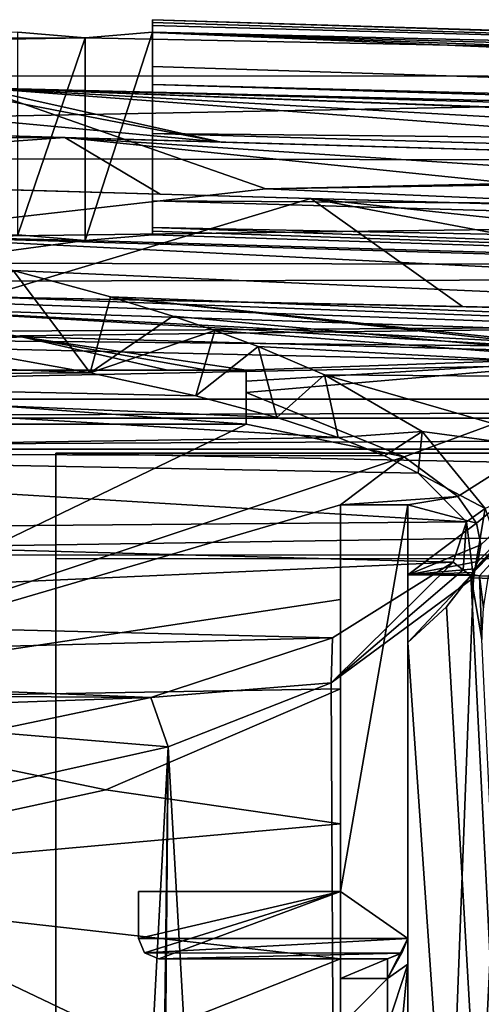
# Model space of a CAD drawing. Extents: x -54 to 446, y -6 to 1400.
# Tile 229 of 254: x 16 to 23, y 1386 to 1400. Entities that reach past the tile are written whole.
import ezdxf

# ---------------------------------------------------------------- set-up
doc = ezdxf.new("R2010")
doc.units = 0
doc.header["$LTSCALE"] = 52.148148
for name, color, linetype in [('1010', 7, 'CONTINUOUS'), ('1015', 7, 'CONTINUOUS'), ('1022', 7, 'CONTINUOUS'), ('1049', 7, 'CONTINUOUS'), ('1072', 7, 'CONTINUOUS'), ('1076', 7, 'CONTINUOUS'), ('1086', 7, 'CONTINUOUS'), ('1104', 7, 'CONTINUOUS'), ('1124', 7, 'CONTINUOUS'), ('1143', 7, 'CONTINUOUS'), ('1159', 7, 'CONTINUOUS'), ('1163', 7, 'CONTINUOUS'), ('1189', 7, 'CONTINUOUS'), ('1196', 7, 'CONTINUOUS'), ('1241', 7, 'CONTINUOUS'), ('1249', 7, 'CONTINUOUS'), ('1251', 7, 'CONTINUOUS'), ('1254', 7, 'CONTINUOUS'), ('1259', 7, 'CONTINUOUS'), ('1293', 7, 'CONTINUOUS'), ('1303', 7, 'CONTINUOUS'), ('1316', 7, 'CONTINUOUS'), ('1323', 7, 'CONTINUOUS'), ('1328', 7, 'CONTINUOUS'), ('1339', 7, 'CONTINUOUS'), ('1342', 7, 'CONTINUOUS'), ('1364', 7, 'CONTINUOUS'), ('1376', 7, 'CONTINUOUS'), ('1390', 7, 'CONTINUOUS'), ('1391', 7, 'CONTINUOUS'), ('1394', 7, 'CONTINUOUS'), ('1413', 7, 'CONTINUOUS'), ('1417', 7, 'CONTINUOUS'), ('1418', 7, 'CONTINUOUS'), ('1447', 7, 'CONTINUOUS'), ('1449', 7, 'CONTINUOUS'), ('1453', 7, 'CONTINUOUS'), ('1457', 7, 'CONTINUOUS'), ('1458', 7, 'CONTINUOUS'), ('1486', 7, 'CONTINUOUS'), ('1499', 7, 'CONTINUOUS'), ('1528', 7, 'CONTINUOUS'), ('1556', 7, 'CONTINUOUS'), ('855', 7, 'CONTINUOUS'), ('870', 7, 'CONTINUOUS'), ('872', 7, 'CONTINUOUS'), ('877', 7, 'CONTINUOUS'), ('933', 7, 'CONTINUOUS'), ('935', 7, 'CONTINUOUS'), ('962', 7, 'CONTINUOUS'), ('978', 7, 'CONTINUOUS'), ('992', 7, 'CONTINUOUS')]:
    doc.layers.add(name, color=color, linetype=linetype)

msp = doc.modelspace()

# ---------------------------------------------------------------- linework, layer by layer
at = {"layer": '1010', "color": 7, "linetype": 'CONTINUOUS'}
for points in [[(17.9, 1387.358, -10.555), (20.9, 1387.358, -10.555), (17.9, 1386.658, -10.555), (17.9, 1387.358, -10.555)], [(17.9, 1386.658, -10.555), (20.9, 1387.358, -10.555), (17.988, 1386.446, -10.555), (17.9, 1386.658, -10.555)], [(20.9, 1387.358, -10.555), (18.2, 1386.358, -10.555), (17.988, 1386.446, -10.555), (20.9, 1387.358, -10.555)], [(20.9, 1387.358, -10.555), (20.9, 1386.358, -10.555), (18.2, 1386.358, -10.555), (20.9, 1387.358, -10.555)]]:
    msp.add_3dface(points, dxfattribs=at)
at = {"layer": '1015', "color": 7, "linetype": 'CONTINUOUS'}
for points in [[(14.533, 1396.134, -9.004), (13.464, 1396.054, -9.442), (62.704, 1394.417, -3.957), (14.533, 1396.134, -9.004)], [(15.604, 1396.192, -8.57), (14.533, 1396.134, -9.004), (62.704, 1394.417, -3.957), (15.604, 1396.192, -8.57)], [(24.911, 1395.995, -6.75), (15.604, 1396.192, -8.57), (62.704, 1394.417, -3.957), (24.911, 1395.995, -6.75)], [(25.967, 1395.331, -8.231), (29.311, 1395.219, -7.815), (13.464, 1396.054, -9.442), (25.967, 1395.331, -8.231)], [(25.967, 1395.331, -8.231), (13.464, 1396.054, -9.442), (16.163, 1395.594, -9.682), (25.967, 1395.331, -8.231)], [(13.464, 1396.054, -9.442), (29.311, 1395.219, -7.815), (62.704, 1394.417, -3.957), (13.464, 1396.054, -9.442)], [(19.5, 1395.1, -9.656), (25.967, 1395.331, -8.231), (16.163, 1395.594, -9.682), (19.5, 1395.1, -9.656)], [(19.5, 1395.1, -9.656), (16.163, 1395.594, -9.682), (18.916, 1395.1, -9.76), (19.5, 1395.1, -9.656)], [(18.331, 1395.1, -9.863), (18.916, 1395.1, -9.76), (16.163, 1395.594, -9.682), (18.331, 1395.1, -9.863)], [(21.845, 1393.816, -10.181), (25.967, 1395.331, -8.231), (19.5, 1394.768, -9.962), (21.845, 1393.816, -10.181)], [(19.5, 1394.768, -9.962), (25.967, 1395.331, -8.231), (19.5, 1394.938, -9.814), (19.5, 1394.768, -9.962)], [(19.5, 1394.938, -9.814), (25.967, 1395.331, -8.231), (19.5, 1395.1, -9.656), (19.5, 1394.938, -9.814)], [(22.645, 1393.226, -10.281), (25.967, 1395.331, -8.231), (21.845, 1393.816, -10.181), (22.645, 1393.226, -10.281)], [(22.919, 1392.828, -10.334), (25.967, 1395.331, -8.231), (22.645, 1393.226, -10.281), (22.919, 1392.828, -10.334)], [(22.967, 1392.045, -10.388), (25.967, 1395.331, -8.231), (22.845, 1392.066, -10.405), (22.967, 1392.045, -10.388)], [(22.845, 1392.066, -10.405), (25.967, 1395.331, -8.231), (22.863, 1392.095, -10.403), (22.845, 1392.066, -10.405)], [(22.863, 1392.095, -10.403), (25.967, 1395.331, -8.231), (22.892, 1392.149, -10.399), (22.863, 1392.095, -10.403)], [(22.892, 1392.149, -10.399), (25.967, 1395.331, -8.231), (22.939, 1392.258, -10.391), (22.892, 1392.149, -10.399)], [(22.985, 1392.506, -10.369), (25.967, 1395.331, -8.231), (22.919, 1392.828, -10.334), (22.985, 1392.506, -10.369)], [(22.939, 1392.258, -10.391), (25.967, 1395.331, -8.231), (22.985, 1392.506, -10.369), (22.939, 1392.258, -10.391)], [(22.967, 1392.045, -10.388), (23.099, 1392.04, -10.371), (25.967, 1395.331, -8.231), (22.967, 1392.045, -10.388)], [(22.836, 1392.05, -10.406), (22.967, 1392.045, -10.388), (22.845, 1392.066, -10.405), (22.836, 1392.05, -10.406)]]:
    msp.add_3dface(points, dxfattribs=at)
at = {"layer": '1022', "color": 7, "linetype": 'CONTINUOUS'}
for points in [[(17.181, 1395.062, -11.861), (5.846, 1394.997, -9.827), (5.861, 1395.523, -10.168), (17.181, 1395.062, -11.861)], [(15.149, 1395.43, -11.737), (17.181, 1395.062, -11.861), (5.861, 1395.523, -10.168), (15.149, 1395.43, -11.737)], [(20.868, 1394.102, -12.124), (5.829, 1393.88, -9.422), (5.846, 1394.997, -9.827), (20.868, 1394.102, -12.124)], [(17.181, 1395.062, -11.861), (18.75, 1394.718, -11.965), (5.846, 1394.997, -9.827), (17.181, 1395.062, -11.861)], [(18.75, 1394.718, -11.965), (19.953, 1394.398, -12.052), (5.846, 1394.997, -9.827), (18.75, 1394.718, -11.965)], [(19.953, 1394.398, -12.052), (20.868, 1394.102, -12.124), (5.846, 1394.997, -9.827), (19.953, 1394.398, -12.052)], [(20.868, 1394.102, -12.124), (21.553, 1393.827, -12.184), (5.829, 1393.88, -9.422), (20.868, 1394.102, -12.124)], [(22.774, 1392.85, -12.34), (5.827, 1392.704, -9.364), (5.829, 1393.88, -9.422), (22.774, 1392.85, -12.34)], [(21.553, 1393.827, -12.184), (22.053, 1393.573, -12.234), (5.829, 1393.88, -9.422), (21.553, 1393.827, -12.184)], [(22.053, 1393.573, -12.234), (22.774, 1392.85, -12.34), (5.829, 1393.88, -9.422), (22.053, 1393.573, -12.234)], [(22.774, 1392.85, -12.34), (22.574, 1392.248, -12.389), (5.827, 1392.704, -9.364), (22.774, 1392.85, -12.34)], [(22.574, 1392.248, -12.389), (5.841, 1391.496, -9.683), (5.827, 1392.704, -9.364), (22.574, 1392.248, -12.389)], [(22.574, 1392.248, -12.389), (20.779, 1391.124, -12.503), (5.841, 1391.496, -9.683), (22.574, 1392.248, -12.389)], [(5.841, 1391.496, -9.683), (20.779, 1391.124, -12.503), (5.707, 1390.741, -10.093), (5.841, 1391.496, -9.683)], [(20.779, 1391.124, -12.503), (18.084, 1390.239, -12.71), (5.707, 1390.741, -10.093), (20.779, 1391.124, -12.503)], [(18.084, 1390.239, -12.71), (5.494, 1390.326, -10.404), (5.707, 1390.741, -10.093), (18.084, 1390.239, -12.71)], [(18.084, 1390.239, -12.71), (5, 1389.781, -10.966), (5.494, 1390.326, -10.404), (18.084, 1390.239, -12.71)], [(18.084, 1390.239, -12.71), (15.641, 1389.728, -12.923), (5, 1389.781, -10.966), (18.084, 1390.239, -12.71)]]:
    msp.add_3dface(points, dxfattribs=at)
at = {"layer": '1049', "color": 7, "linetype": 'CONTINUOUS'}
for points in [[(20.764, 1390.459, -12.673), (22.874, 1392.017, -12.418), (21.005, 1342.84, -11.759), (20.764, 1390.459, -12.673)], [(22.874, 1392.017, -12.418), (23.396, 1391.995, -12.349), (21.005, 1342.84, -11.759), (22.874, 1392.017, -12.418)], [(21.005, 1342.84, -11.759), (23.396, 1391.995, -12.349), (24.168, 1341.229, -11.146), (21.005, 1342.84, -11.759)], [(18.341, 1389.508, -13.008), (20.764, 1390.459, -12.673), (21.005, 1342.84, -11.759), (18.341, 1389.508, -13.008)], [(13.929, 1388.521, -13.69), (18.341, 1389.508, -13.008), (15.573, 1337.499, -12.771), (13.929, 1388.521, -13.69)], [(15.573, 1337.499, -12.771), (18.341, 1389.508, -13.008), (17.686, 1337.544, -12.329), (15.573, 1337.499, -12.771)], [(17.686, 1337.544, -12.329), (18.341, 1389.508, -13.008), (17.913, 1341.071, -12.333), (17.686, 1337.544, -12.329)], [(17.913, 1341.071, -12.333), (18.341, 1389.508, -13.008), (21.005, 1342.84, -11.759), (17.913, 1341.071, -12.333)]]:
    msp.add_3dface(points, dxfattribs=at)
at = {"layer": '1072', "color": 7, "linetype": 'CONTINUOUS'}
for points in [[(8.914, 1397.985, -10.387), (9.78, 1397.96, -10.504), (18.221, 1397.715, -6.566), (8.914, 1397.985, -10.387)], [(9.78, 1397.96, -10.504), (10.647, 1397.934, -10.622), (18.221, 1397.715, -6.566), (9.78, 1397.96, -10.504)], [(10.647, 1397.934, -10.622), (20.461, 1397.65, -6.669), (18.221, 1397.715, -6.566), (10.647, 1397.934, -10.622)], [(20.461, 1397.65, -6.669), (27.663, 1397.441, -3.093), (18.221, 1397.715, -6.566), (20.461, 1397.65, -6.669)], [(20.461, 1397.65, -6.669), (30.423, 1397.361, -3.102), (27.663, 1397.441, -3.093), (20.461, 1397.65, -6.669)]]:
    msp.add_3dface(points, dxfattribs=at)
at = {"layer": '1076', "color": 7, "linetype": 'CONTINUOUS'}
for points in [[(10.647, 1397.934, -10.622), (15.604, 1396.192, -8.57), (20.461, 1397.65, -6.669), (10.647, 1397.934, -10.622)], [(15.604, 1396.192, -8.57), (22.713, 1396.048, -5.824), (20.461, 1397.65, -6.669), (15.604, 1396.192, -8.57)], [(22.713, 1396.048, -5.824), (29.955, 1395.86, -3.259), (20.461, 1397.65, -6.669), (22.713, 1396.048, -5.824)], [(20.461, 1397.65, -6.669), (29.955, 1395.86, -3.259), (30.189, 1396.61, -3.18), (20.461, 1397.65, -6.669)], [(30.423, 1397.361, -3.102), (20.461, 1397.65, -6.669), (30.189, 1396.61, -3.18), (30.423, 1397.361, -3.102)]]:
    msp.add_3dface(points, dxfattribs=at)
at = {"layer": '1086', "color": 7, "linetype": 'CONTINUOUS'}
for points in [[(17.986, 1386.448, -4.249), (17.9, 1386.658, -4.227), (17.988, 1386.446, -10.555), (17.986, 1386.448, -4.249)], [(17.9, 1386.658, -4.227), (17.9, 1386.658, -10.555), (17.988, 1386.446, -10.555), (17.9, 1386.658, -4.227)], [(18.2, 1386.358, -4.258), (17.986, 1386.448, -4.249), (18.2, 1386.358, -10.555), (18.2, 1386.358, -4.258)], [(18.2, 1386.358, -10.555), (17.986, 1386.448, -4.249), (17.988, 1386.446, -10.555), (18.2, 1386.358, -10.555)]]:
    msp.add_3dface(points, dxfattribs=at)
at = {"layer": '1104', "color": 7, "linetype": 'CONTINUOUS'}
for points in [[(19.5, 1394.3, -9.846), (19.5, 1394.3, -4), (11, 1394.3, -4), (19.5, 1394.3, -9.846)], [(19.5, 1394.3, -9.846), (11, 1394.3, -4), (11, 1394.3, -8.348), (19.5, 1394.3, -9.846)]]:
    msp.add_3dface(points, dxfattribs=at)
at = {"layer": '1124', "color": 7, "linetype": 'CONTINUOUS'}
for points in [[(6.84, 1398.845, -11.784), (5.898, 1398.873, -11.712), (16.806, 1398.556, -7.121), (6.84, 1398.845, -11.784)], [(7.782, 1398.818, -11.862), (6.84, 1398.845, -11.784), (16.806, 1398.556, -7.121), (7.782, 1398.818, -11.862)], [(19.126, 1398.489, -7.18), (7.782, 1398.818, -11.862), (16.806, 1398.556, -7.121), (19.126, 1398.489, -7.18)], [(27.904, 1398.234, -3.01), (19.126, 1398.489, -7.18), (16.806, 1398.556, -7.121), (27.904, 1398.234, -3.01)], [(27.904, 1398.234, -3.01), (30.672, 1398.154, -3.018), (19.126, 1398.489, -7.18), (27.904, 1398.234, -3.01)]]:
    msp.add_3dface(points, dxfattribs=at)
at = {"layer": '1143', "color": 7, "linetype": 'CONTINUOUS'}
for points in [[(18.331, 1395.1, -9.863), (8.679, 1395.1, -8.161), (19.5, 1395.1, -4), (18.331, 1395.1, -9.863)], [(19.5, 1395.1, -4), (8.679, 1395.1, -8.161), (8.679, 1395.1, -4), (19.5, 1395.1, -4)], [(18.916, 1395.1, -9.76), (18.331, 1395.1, -9.863), (19.5, 1395.1, -4), (18.916, 1395.1, -9.76)], [(19.5, 1395.1, -9.656), (18.916, 1395.1, -9.76), (19.5, 1395.1, -4), (19.5, 1395.1, -9.656)]]:
    msp.add_3dface(points, dxfattribs=at)
at = {"layer": '1159', "color": 7, "linetype": 'CONTINUOUS'}
for points in [[(21.9, 1393.1, -10.148), (21.9, 1393.1, -3.549), (21.9, 1386.658, -4.227), (21.9, 1393.1, -10.148)], [(21.9, 1392.06, -10.24), (21.9, 1393.1, -10.148), (21.9, 1386.658, -4.227), (21.9, 1392.06, -10.24)], [(21.9, 1391.054, -10.509), (21.9, 1392.06, -10.24), (21.9, 1386.658, -4.227), (21.9, 1391.054, -10.509)], [(21.9, 1367.823, -10.044), (21.9, 1391.054, -10.509), (21.9, 1380.358, -8.722), (21.9, 1367.823, -10.044)], [(21.9, 1380.358, -8.722), (21.9, 1391.054, -10.509), (21.9, 1385.358, -8.722), (21.9, 1380.358, -8.722)], [(21.9, 1385.358, -8.722), (21.9, 1391.054, -10.509), (21.9, 1386.277, -8.342), (21.9, 1385.358, -8.722)], [(21.9, 1386.277, -8.342), (21.9, 1391.054, -10.509), (21.9, 1386.658, -7.422), (21.9, 1386.277, -8.342)], [(21.9, 1386.658, -7.422), (21.9, 1391.054, -10.509), (21.9, 1386.658, -4.227), (21.9, 1386.658, -7.422)]]:
    msp.add_3dface(points, dxfattribs=at)
at = {"layer": '1163', "color": 7, "linetype": 'CONTINUOUS'}
for points in [[(5.898, 1398.873, -11.712), (7.486, 1398.5, -11.009), (16.806, 1398.556, -7.121), (5.898, 1398.873, -11.712)], [(7.486, 1398.5, -11.009), (8.914, 1397.985, -10.387), (16.806, 1398.556, -7.121), (7.486, 1398.5, -11.009)], [(16.806, 1398.556, -7.121), (8.914, 1397.985, -10.387), (18.221, 1397.715, -6.566), (16.806, 1398.556, -7.121)], [(27.663, 1397.441, -3.093), (27.784, 1397.837, -3.052), (16.806, 1398.556, -7.121), (27.663, 1397.441, -3.093)], [(27.663, 1397.441, -3.093), (16.806, 1398.556, -7.121), (18.221, 1397.715, -6.566), (27.663, 1397.441, -3.093)], [(27.784, 1397.837, -3.052), (27.904, 1398.234, -3.01), (16.806, 1398.556, -7.121), (27.784, 1397.837, -3.052)]]:
    msp.add_3dface(points, dxfattribs=at)
at = {"layer": '1189', "color": 7, "linetype": 'CONTINUOUS'}
for points in [[(20.9, 1393.1, -3.549), (20.9, 1393.1, -9.971), (20.9, 1387.358, -4.153), (20.9, 1393.1, -3.549)], [(20.9, 1393.1, -9.971), (20.9, 1391.695, -10.139), (20.9, 1387.358, -4.153), (20.9, 1393.1, -9.971)], [(20.9, 1390.369, -10.633), (20.9, 1387.358, -10.555), (20.9, 1391.695, -10.139), (20.9, 1390.369, -10.633)], [(20.9, 1391.695, -10.139), (20.9, 1387.358, -10.555), (20.9, 1387.358, -4.153), (20.9, 1391.695, -10.139)], [(20.9, 1388.364, -10.594), (20.9, 1387.358, -10.555), (20.9, 1390.369, -10.633), (20.9, 1388.364, -10.594)], [(20.9, 1386.358, -10.555), (20.9, 1387.358, -10.555), (20.9, 1388.364, -10.594), (20.9, 1386.358, -10.555)]]:
    msp.add_3dface(points, dxfattribs=at)
at = {"layer": '1196', "color": 7, "linetype": 'CONTINUOUS'}
for points in [[(7.782, 1398.818, -11.862), (19.126, 1398.489, -7.18), (10.584, 1399.288, -10.649), (7.782, 1398.818, -11.862)], [(10.584, 1399.288, -10.649), (19.126, 1398.489, -7.18), (15.5, 1399.186, -8.612), (10.584, 1399.288, -10.649)], [(30.672, 1398.154, -3.018), (30.759, 1398.433, -2.989), (15.5, 1399.294, -8.612), (30.672, 1398.154, -3.018)], [(19.126, 1398.489, -7.18), (30.672, 1398.154, -3.018), (15.5, 1399.294, -8.612), (19.126, 1398.489, -7.18)], [(30.759, 1398.433, -2.989), (30.847, 1398.712, -2.96), (15.5, 1399.294, -8.612), (30.759, 1398.433, -2.989)], [(30.847, 1398.712, -2.96), (33.993, 1398.604, -1.929), (15.5, 1399.294, -8.612), (30.847, 1398.712, -2.96)], [(15.5, 1399.294, -8.612), (33.993, 1398.604, -1.929), (34.966, 1398.813, -1.619), (15.5, 1399.294, -8.612)], [(15.5, 1399.186, -8.612), (19.126, 1398.489, -7.18), (15.5, 1399.294, -8.612), (15.5, 1399.186, -8.612)]]:
    msp.add_3dface(points, dxfattribs=at)
at = {"layer": '1241', "color": 7, "linetype": 'CONTINUOUS'}
for points in [[(21.9, 1393.1, -3.549), (21.9, 1393.1, -10.148), (20.9, 1393.1, -3.549), (21.9, 1393.1, -3.549)], [(20.9, 1393.1, -3.549), (21.9, 1393.1, -10.148), (20.9, 1393.1, -9.971), (20.9, 1393.1, -3.549)]]:
    msp.add_3dface(points, dxfattribs=at)
at = {"layer": '1249', "color": 7, "linetype": 'CONTINUOUS'}
for points in [[(20.9, 1387.358, -4.153), (20.9, 1387.358, -10.555), (17.9, 1387.358, -4.153), (20.9, 1387.358, -4.153)], [(17.9, 1387.358, -4.153), (20.9, 1387.358, -10.555), (17.9, 1387.358, -10.555), (17.9, 1387.358, -4.153)]]:
    msp.add_3dface(points, dxfattribs=at)
at = {"layer": '1251', "color": 7, "linetype": 'CONTINUOUS'}
for points in [[(15.604, 1396.192, -8.57), (24.911, 1395.995, -6.75), (22.713, 1396.048, -5.824), (15.604, 1396.192, -8.57)], [(24.911, 1395.995, -6.75), (28.296, 1395.906, -5.942), (22.713, 1396.048, -5.824), (24.911, 1395.995, -6.75)], [(28.296, 1395.906, -5.942), (29.955, 1395.86, -3.259), (22.713, 1396.048, -5.824), (28.296, 1395.906, -5.942)]]:
    msp.add_3dface(points, dxfattribs=at)
at = {"layer": '1254', "color": 7, "linetype": 'CONTINUOUS'}
for points in [[(19.5, 1395.1, -4), (8.679, 1395.1, -4), (19.5, 1394.3, -4), (19.5, 1395.1, -4)], [(19.5, 1394.3, -4), (8.679, 1395.1, -4), (11, 1394.3, -4), (19.5, 1394.3, -4)]]:
    msp.add_3dface(points, dxfattribs=at)
at = {"layer": '1259', "color": 7, "linetype": 'CONTINUOUS'}
for points in [[(17.9, 1387.358, -4.153), (17.9, 1387.358, -10.555), (17.9, 1386.658, -4.227), (17.9, 1387.358, -4.153)], [(17.9, 1386.658, -4.227), (17.9, 1387.358, -10.555), (17.9, 1386.658, -10.555), (17.9, 1386.658, -4.227)]]:
    msp.add_3dface(points, dxfattribs=at)
at = {"layer": '1293', "color": 7, "linetype": 'CONTINUOUS'}
for points in [[(19.791, 1397.794, -9.068), (27.815, 1397.924, -6.111), (85.419, 1394.971, -7.153), (19.791, 1397.794, -9.068)], [(13.723, 1397.105, -11.499), (19.791, 1397.794, -9.068), (85.419, 1394.971, -7.153), (13.723, 1397.105, -11.499)], [(85.238, 1393.518, -9.048), (13.723, 1397.105, -11.499), (85.419, 1394.971, -7.153), (85.238, 1393.518, -9.048)], [(13.723, 1397.105, -11.499), (85.238, 1393.518, -9.048), (16.039, 1396.579, -11.652), (13.723, 1397.105, -11.499)], [(16.039, 1396.579, -11.652), (85.238, 1393.518, -9.048), (17.481, 1396.188, -11.754), (16.039, 1396.579, -11.652)], [(84.997, 1389.079, -10.492), (28.54, 1394.973, -10.885), (17.481, 1396.188, -11.754), (84.997, 1389.079, -10.492)], [(17.481, 1396.188, -11.754), (28.54, 1394.973, -10.885), (18.41, 1395.901, -11.824), (17.481, 1396.188, -11.754)], [(85.238, 1393.518, -9.048), (84.997, 1389.079, -10.492), (17.481, 1396.188, -11.754), (85.238, 1393.518, -9.048)], [(18.41, 1395.901, -11.824), (28.54, 1394.973, -10.885), (19.031, 1395.691, -11.872), (18.41, 1395.901, -11.824)], [(19.031, 1395.691, -11.872), (28.54, 1394.973, -10.885), (19.677, 1395.451, -11.926), (19.031, 1395.691, -11.872)], [(19.677, 1395.451, -11.926), (28.54, 1394.973, -10.885), (20.664, 1395.032, -12.014), (19.677, 1395.451, -11.926)], [(28.54, 1394.973, -10.885), (24.839, 1393.822, -11.902), (20.664, 1395.032, -12.014), (28.54, 1394.973, -10.885)], [(20.664, 1395.032, -12.014), (24.839, 1393.822, -11.902), (22.116, 1394.192, -12.166), (20.664, 1395.032, -12.014)], [(22.116, 1394.192, -12.166), (24.839, 1393.822, -11.902), (23.05, 1393.046, -12.326), (22.116, 1394.192, -12.166)], [(22.874, 1392.017, -12.418), (23.05, 1393.046, -12.326), (23.396, 1391.995, -12.349), (22.874, 1392.017, -12.418)]]:
    msp.add_3dface(points, dxfattribs=at)
at = {"layer": '1303', "color": 7, "linetype": 'CONTINUOUS'}
for points in [[(20.9, 1388.364, -10.594), (20.9, 1390.369, -10.633), (17.412, 1388.866, -11.115), (20.9, 1388.364, -10.594)], [(11, 1387.478, -12.151), (20.9, 1388.364, -10.594), (17.412, 1388.866, -11.115), (11, 1387.478, -12.151)], [(20.9, 1386.358, -10.555), (20.9, 1388.364, -10.594), (11, 1387.478, -12.151), (20.9, 1386.358, -10.555)], [(11, 1382.442, -12.105), (20.9, 1386.358, -10.555), (11, 1387.478, -12.151), (11, 1382.442, -12.105)], [(20.9, 1386.358, -10.555), (11, 1382.442, -12.105), (20.9, 1382.859, -10.488), (20.9, 1386.358, -10.555)]]:
    msp.add_3dface(points, dxfattribs=at)
at = {"layer": '1316', "color": 7, "linetype": 'CONTINUOUS'}
for points in [[(21.9, 1386.658, -4.227), (21.9, 1393.1, -3.549), (20.9, 1387.358, -4.153), (21.9, 1386.658, -4.227)], [(21.9, 1393.1, -3.549), (20.9, 1393.1, -3.549), (20.9, 1387.358, -4.153), (21.9, 1393.1, -3.549)], [(21.9, 1386.658, -4.227), (20.9, 1387.358, -4.153), (17.9, 1386.658, -4.227), (21.9, 1386.658, -4.227)], [(20.9, 1387.358, -4.153), (17.9, 1387.358, -4.153), (17.9, 1386.658, -4.227), (20.9, 1387.358, -4.153)], [(17.986, 1386.448, -4.249), (21.9, 1386.658, -4.227), (17.9, 1386.658, -4.227), (17.986, 1386.448, -4.249)], [(21.81, 1386.443, -4.249), (21.9, 1386.658, -4.227), (17.986, 1386.448, -4.249), (21.81, 1386.443, -4.249)], [(18.2, 1386.358, -4.258), (21.81, 1386.443, -4.249), (17.986, 1386.448, -4.249), (18.2, 1386.358, -4.258)], [(21.6, 1386.358, -4.258), (21.81, 1386.443, -4.249), (18.2, 1386.358, -4.258), (21.6, 1386.358, -4.258)]]:
    msp.add_3dface(points, dxfattribs=at)
at = {"layer": '1323', "color": 7, "linetype": 'CONTINUOUS'}
for points in [[(21.9, 1386.658, -7.422), (21.9, 1386.658, -4.227), (21.81, 1386.443, -4.249), (21.9, 1386.658, -7.422)], [(21.9, 1386.658, -7.422), (21.81, 1386.443, -4.249), (21.812, 1386.446, -7.422), (21.9, 1386.658, -7.422)], [(21.81, 1386.443, -4.249), (21.6, 1386.358, -4.258), (21.812, 1386.446, -7.422), (21.81, 1386.443, -4.249)], [(21.812, 1386.446, -7.422), (21.6, 1386.358, -4.258), (21.6, 1386.358, -7.422), (21.812, 1386.446, -7.422)]]:
    msp.add_3dface(points, dxfattribs=at)
at = {"layer": '1328', "color": 7, "linetype": 'CONTINUOUS'}
for points in [[(19.5, 1394.938, -9.814), (19.5, 1395.1, -9.656), (19.5, 1394.3, -9.846), (19.5, 1394.938, -9.814)], [(19.5, 1395.1, -9.656), (19.5, 1395.1, -4), (19.5, 1394.3, -9.846), (19.5, 1395.1, -9.656)], [(19.5, 1394.3, -9.846), (19.5, 1395.1, -4), (19.5, 1394.3, -4), (19.5, 1394.3, -9.846)], [(19.5, 1394.768, -9.962), (19.5, 1394.938, -9.814), (19.5, 1394.536, -9.9), (19.5, 1394.768, -9.962)], [(19.5, 1394.938, -9.814), (19.5, 1394.3, -9.846), (19.5, 1394.536, -9.9), (19.5, 1394.938, -9.814)]]:
    msp.add_3dface(points, dxfattribs=at)
at = {"layer": '1339', "color": 7, "linetype": 'CONTINUOUS'}
for points in [[(21.9, 1386.277, -8.342), (21.9, 1386.658, -7.422), (21.6, 1386.065, -8.129), (21.9, 1386.277, -8.342)], [(21.9, 1386.658, -7.422), (21.812, 1386.446, -7.422), (21.6, 1386.065, -8.129), (21.9, 1386.658, -7.422)], [(21.812, 1386.446, -7.422), (21.6, 1386.358, -7.422), (21.6, 1386.065, -8.129), (21.812, 1386.446, -7.422)], [(21.6, 1385.358, -8.422), (21.9, 1386.277, -8.342), (21.6, 1386.065, -8.129), (21.6, 1385.358, -8.422)], [(21.9, 1386.277, -8.342), (21.6, 1385.358, -8.422), (21.812, 1385.358, -8.51), (21.9, 1386.277, -8.342)], [(21.9, 1385.358, -8.722), (21.9, 1386.277, -8.342), (21.812, 1385.358, -8.51), (21.9, 1385.358, -8.722)]]:
    msp.add_3dface(points, dxfattribs=at)
at = {"layer": '1342', "color": 7, "linetype": 'CONTINUOUS'}
for points in [[(20.9, 1386.358, -10.555), (20.9, 1382.859, -10.488), (20.9, 1386.065, -8.129), (20.9, 1386.358, -10.555)], [(20.9, 1386.358, -7.422), (20.9, 1386.358, -10.555), (20.9, 1386.065, -8.129), (20.9, 1386.358, -7.422)], [(20.9, 1386.065, -8.129), (20.9, 1382.859, -10.488), (20.9, 1385.358, -8.422), (20.9, 1386.065, -8.129)]]:
    msp.add_3dface(points, dxfattribs=at)
at = {"layer": '1364', "color": 7, "linetype": 'CONTINUOUS'}
for points in [[(16.67, 1393.869, 4.719), (16.67, 1337.534, -1.202), (16.67, 1392.302, 19.637), (16.67, 1393.869, 4.719)], [(16.67, 1345.858, 13.716), (16.67, 1345.858, 14.755), (16.67, 1392.302, 19.637), (16.67, 1345.858, 13.716)], [(16.67, 1337.534, -1.202), (16.67, 1345.858, 13.716), (16.67, 1392.302, 19.637), (16.67, 1337.534, -1.202)]]:
    msp.add_3dface(points, dxfattribs=at)
at = {"layer": '1376', "color": 7, "linetype": 'CONTINUOUS'}
for points in [[(61.852, 1396.349, 5.397), (18.105, 1397.618, -7.578), (61.858, 1396.349, 6.419), (61.852, 1396.349, 5.397)], [(18.105, 1397.618, -7.578), (18.105, 1397.618, -6.504), (61.858, 1396.349, 6.419), (18.105, 1397.618, -7.578)]]:
    msp.add_3dface(points, dxfattribs=at)
at = {"layer": '1390', "color": 7, "linetype": 'CONTINUOUS'}
for points in [[(18.105, 1398.618, -7.578), (18.105, 1399.344, -7.578), (54.687, 1398.243, 3.814), (18.105, 1398.618, -7.578)], [(61.868, 1397.349, 5.4), (18.105, 1398.618, -7.578), (54.687, 1398.243, 3.814), (61.868, 1397.349, 5.4)]]:
    msp.add_3dface(points, dxfattribs=at)
at = {"layer": '1391', "color": 7, "linetype": 'CONTINUOUS'}
for points in [[(6.7, 1397.279, -8.547), (16.105, 1397.111, -6.104), (17.105, 1397.028, -5.104), (6.7, 1397.279, -8.547)], [(6.7, 1395.619, 5.688), (6.7, 1397.279, -8.547), (17.105, 1397.028, -5.104), (6.7, 1395.619, 5.688)], [(18.105, 1397.218, -7.578), (54.703, 1395.932, 3.817), (18.105, 1397.167, -6.841), (18.105, 1397.218, -7.578)], [(18.105, 1397.167, -6.841), (54.703, 1395.932, 3.817), (18.105, 1397.111, -6.104), (18.105, 1397.167, -6.841)], [(54.703, 1395.932, 3.817), (6.7, 1395.619, 5.688), (17.105, 1397.028, -5.104), (54.703, 1395.932, 3.817)], [(18.105, 1397.111, -6.104), (54.703, 1395.932, 3.817), (17.105, 1397.028, -5.104), (18.105, 1397.111, -6.104)], [(92.5, 1394.805, 9.922), (6.7, 1395.619, 5.688), (54.703, 1395.932, 3.817), (92.5, 1394.805, 9.922)], [(6.7, 1392.354, 19.642), (6.7, 1395.619, 5.688), (92.5, 1393.676, 14.806), (6.7, 1392.354, 19.642)], [(92.5, 1393.676, 14.806), (6.7, 1395.619, 5.688), (92.5, 1394.805, 9.922), (92.5, 1393.676, 14.806)], [(92.5, 1392.354, 19.643), (6.7, 1392.354, 19.642), (92.5, 1393.676, 14.806), (92.5, 1392.354, 19.643)]]:
    msp.add_3dface(points, dxfattribs=at)
at = {"layer": '1394', "color": 7, "linetype": 'CONTINUOUS'}
for points in [[(94.455, 1337.534, -1.202), (16.67, 1337.534, -1.202), (94.455, 1393.869, 4.719), (94.455, 1337.534, -1.202)], [(16.67, 1337.534, -1.202), (16.67, 1393.869, 4.719), (94.455, 1393.869, 4.719), (16.67, 1337.534, -1.202)]]:
    msp.add_3dface(points, dxfattribs=at)
at = {"layer": '1413', "color": 7, "linetype": 'CONTINUOUS'}
for points in [[(18.105, 1399.344, -7.578), (18.105, 1399.344, -9.726), (54.669, 1398.244, 1.754), (18.105, 1399.344, -7.578)], [(18.105, 1399.344, -7.578), (54.669, 1398.244, 1.754), (54.687, 1398.243, 3.814), (18.105, 1399.344, -7.578)]]:
    msp.add_3dface(points, dxfattribs=at)
at = {"layer": '1417', "color": 7, "linetype": 'CONTINUOUS'}
for points in [[(-0.657, 1393.93, 22.824), (-0.233, 1334.041, 16.53), (19.44, 1376.262, 20.967), (-0.657, 1393.93, 22.824)], [(92.5, 1393.93, 22.824), (-0.657, 1393.93, 22.824), (24.389, 1381.977, 21.568), (92.5, 1393.93, 22.824)], [(24.389, 1381.977, 21.568), (-0.657, 1393.93, 22.824), (20.616, 1380.258, 21.387), (24.389, 1381.977, 21.568)], [(20.616, 1380.258, 21.387), (-0.657, 1393.93, 22.824), (19.44, 1376.262, 20.967), (20.616, 1380.258, 21.387)]]:
    msp.add_3dface(points, dxfattribs=at)
at = {"layer": '1418', "color": 7, "linetype": 'CONTINUOUS'}
for points in [[(18.105, 1400.221, -7.519), (18.105, 1400.306, -8.936), (18.105, 1399.344, -7.578), (18.105, 1400.221, -7.519)], [(18.105, 1399.344, -7.578), (18.105, 1400.306, -8.936), (18.105, 1400.265, -9.239), (18.105, 1399.344, -7.578)], [(18.105, 1400.115, -9.497), (18.105, 1399.344, -7.578), (18.105, 1400.265, -9.239), (18.105, 1400.115, -9.497)], [(18.105, 1400.12, -6.104), (18.105, 1400.221, -7.519), (18.105, 1398.618, -6.504), (18.105, 1400.12, -6.104)], [(18.105, 1398.618, -6.504), (18.105, 1400.221, -7.519), (18.105, 1399.344, -7.578), (18.105, 1398.618, -6.504)], [(18.105, 1397.111, -6.104), (18.105, 1400.12, -6.104), (18.105, 1398.618, -6.504), (18.105, 1397.111, -6.104)], [(18.105, 1399.613, -9.726), (18.105, 1399.344, -7.578), (18.105, 1400.115, -9.497), (18.105, 1399.613, -9.726)], [(18.105, 1399.344, -9.726), (18.105, 1399.344, -7.578), (18.105, 1399.613, -9.726), (18.105, 1399.344, -9.726)], [(18.105, 1398.618, -7.578), (18.105, 1398.618, -6.504), (18.105, 1399.344, -7.578), (18.105, 1398.618, -7.578)], [(18.105, 1397.111, -6.104), (18.105, 1398.618, -6.504), (18.105, 1397.618, -6.504), (18.105, 1397.111, -6.104)], [(18.105, 1397.218, -7.578), (18.105, 1397.167, -6.841), (18.105, 1397.618, -7.578), (18.105, 1397.218, -7.578)], [(18.105, 1397.167, -6.841), (18.105, 1397.111, -6.104), (18.105, 1397.618, -6.504), (18.105, 1397.167, -6.841)], [(18.105, 1397.618, -7.578), (18.105, 1397.167, -6.841), (18.105, 1397.618, -6.504), (18.105, 1397.618, -7.578)]]:
    msp.add_3dface(points, dxfattribs=at)
at = {"layer": '1447', "color": 7, "linetype": 'CONTINUOUS'}
for points in [[(94.455, 1393.869, 4.719), (16.67, 1393.869, 4.719), (94.45, 1392.302, 19.637), (94.455, 1393.869, 4.719)], [(16.67, 1393.869, 4.719), (16.67, 1392.302, 19.637), (94.45, 1392.302, 19.637), (16.67, 1393.869, 4.719)]]:
    msp.add_3dface(points, dxfattribs=at)
at = {"layer": '1449', "color": 7, "linetype": 'CONTINUOUS'}
for points in [[(18.105, 1399.344, -9.726), (18.105, 1399.613, -9.726), (63.298, 1398.177, 3.651), (18.105, 1399.344, -9.726)], [(18.105, 1399.344, -9.726), (63.298, 1398.177, 3.651), (54.669, 1398.244, 1.754), (18.105, 1399.344, -9.726)]]:
    msp.add_3dface(points, dxfattribs=at)
at = {"layer": '1453', "color": 7, "linetype": 'CONTINUOUS'}
for points in [[(61.873, 1397.349, 6.422), (18.105, 1398.618, -6.504), (61.868, 1397.349, 5.4), (61.873, 1397.349, 6.422)], [(18.105, 1398.618, -6.504), (18.105, 1398.618, -7.578), (61.868, 1397.349, 5.4), (18.105, 1398.618, -6.504)]]:
    msp.add_3dface(points, dxfattribs=at)
at = {"layer": '1457', "color": 7, "linetype": 'CONTINUOUS'}
for points in [[(16.105, 1400.12, -6.104), (17.105, 1400.039, -5.104), (16.105, 1397.111, -6.104), (16.105, 1400.12, -6.104)], [(17.105, 1400.039, -5.104), (18.105, 1400.12, -6.104), (17.105, 1397.028, -5.104), (17.105, 1400.039, -5.104)], [(18.105, 1400.12, -6.104), (18.105, 1397.111, -6.104), (17.105, 1397.028, -5.104), (18.105, 1400.12, -6.104)], [(16.105, 1397.111, -6.104), (17.105, 1400.039, -5.104), (17.105, 1397.028, -5.104), (16.105, 1397.111, -6.104)]]:
    msp.add_3dface(points, dxfattribs=at)
at = {"layer": '1458', "color": 7, "linetype": 'CONTINUOUS'}
for points in [[(92.5, 1394.672, 22.336), (-0.657, 1394.672, 22.336), (-0.657, 1394.388, 22.713), (92.5, 1394.672, 22.336)], [(92.5, 1394.388, 22.713), (92.5, 1394.672, 22.336), (-0.657, 1394.388, 22.713), (92.5, 1394.388, 22.713)], [(-0.657, 1393.93, 22.824), (92.5, 1393.93, 22.824), (92.5, 1394.388, 22.713), (-0.657, 1393.93, 22.824)], [(-0.657, 1393.93, 22.824), (92.5, 1394.388, 22.713), (-0.657, 1394.388, 22.713), (-0.657, 1393.93, 22.824)]]:
    msp.add_3dface(points, dxfattribs=at)
at = {"layer": '1486', "color": 7, "linetype": 'CONTINUOUS'}
for points in [[(18.105, 1400.306, -8.936), (18.105, 1400.221, -7.519), (46.12, 1399.454, 0.393), (18.105, 1400.306, -8.936)], [(18.105, 1400.221, -7.519), (18.105, 1400.12, -6.104), (46.12, 1399.454, 0.393), (18.105, 1400.221, -7.519)], [(17.105, 1400.039, -5.104), (16.105, 1400.12, -6.104), (3.934, 1399.989, -4.534), (17.105, 1400.039, -5.104)], [(18.105, 1400.12, -6.104), (17.105, 1400.039, -5.104), (46.12, 1399.454, 0.393), (18.105, 1400.12, -6.104)], [(0.5, 1399.866, -3.231), (-15.3, 1399.493, 0.087), (17.105, 1400.039, -5.104), (0.5, 1399.866, -3.231)], [(17.105, 1400.039, -5.104), (-15.3, 1399.493, 0.087), (46.12, 1399.454, 0.393), (17.105, 1400.039, -5.104)], [(0.5, 1399.866, -3.231), (17.105, 1400.039, -5.104), (3.934, 1399.989, -4.534), (0.5, 1399.866, -3.231)], [(46.12, 1399.454, 0.393), (-15.3, 1399.493, 0.087), (-14.477, 1398.294, 7.753), (46.12, 1399.454, 0.393)], [(92.5, 1398.103, 8.751), (46.12, 1399.454, 0.393), (-14.477, 1398.294, 7.753), (92.5, 1398.103, 8.751)], [(-11.838, 1396.73, 14.957), (92.5, 1398.103, 8.751), (-14.477, 1398.294, 7.753), (-11.838, 1396.73, 14.957)], [(92.5, 1396.572, 15.59), (92.5, 1398.103, 8.751), (-11.838, 1396.73, 14.957), (92.5, 1396.572, 15.59)], [(-10.96, 1396.375, 16.359), (92.5, 1396.572, 15.59), (-11.838, 1396.73, 14.957), (-10.96, 1396.375, 16.359)], [(-7.088, 1395.318, 20.194), (92.5, 1396.572, 15.59), (-10.96, 1396.375, 16.359), (-7.088, 1395.318, 20.194)], [(-0.657, 1394.672, 22.336), (92.5, 1396.572, 15.59), (-7.088, 1395.318, 20.194), (-0.657, 1394.672, 22.336)], [(92.5, 1394.672, 22.336), (92.5, 1396.572, 15.59), (-0.657, 1394.672, 22.336), (92.5, 1394.672, 22.336)]]:
    msp.add_3dface(points, dxfattribs=at)
at = {"layer": '1499', "color": 7, "linetype": 'CONTINUOUS'}
for points in [[(18.105, 1398.618, -6.504), (61.873, 1397.349, 6.422), (18.105, 1397.618, -6.504), (18.105, 1398.618, -6.504)], [(18.105, 1397.618, -6.504), (61.873, 1397.349, 6.422), (61.858, 1396.349, 6.419), (18.105, 1397.618, -6.504)]]:
    msp.add_3dface(points, dxfattribs=at)
at = {"layer": '1528', "color": 7, "linetype": 'CONTINUOUS'}
for points in [[(61.852, 1396.349, 5.397), (18.105, 1397.218, -7.578), (18.105, 1397.618, -7.578), (61.852, 1396.349, 5.397)], [(54.703, 1395.932, 3.817), (18.105, 1397.218, -7.578), (61.852, 1396.349, 5.397), (54.703, 1395.932, 3.817)]]:
    msp.add_3dface(points, dxfattribs=at)
at = {"layer": '1556', "color": 7, "linetype": 'CONTINUOUS'}
for points in [[(18.105, 1400.306, -8.936), (46.12, 1399.454, 0.393), (92.535, 1397.956, 8.174), (18.105, 1400.306, -8.936)], [(18.105, 1400.265, -9.239), (18.105, 1400.306, -8.936), (92.535, 1397.956, 8.174), (18.105, 1400.265, -9.239)], [(18.105, 1400.115, -9.497), (18.105, 1400.265, -9.239), (92.535, 1397.956, 8.174), (18.105, 1400.115, -9.497)], [(18.105, 1399.613, -9.726), (18.105, 1400.115, -9.497), (63.298, 1398.177, 3.651), (18.105, 1399.613, -9.726)], [(18.105, 1400.115, -9.497), (92.563, 1397.416, 7.919), (63.298, 1398.177, 3.651), (18.105, 1400.115, -9.497)], [(92.563, 1397.416, 7.919), (18.105, 1400.115, -9.497), (92.535, 1397.956, 8.174), (92.563, 1397.416, 7.919)]]:
    msp.add_3dface(points, dxfattribs=at)
at = {"layer": '855', "color": 7, "linetype": 'CONTINUOUS'}
for points in [[(15.5, 1399.294, -8.612), (34.966, 1398.813, -1.619), (15.5, 1399.294, -10.769), (15.5, 1399.294, -8.612)], [(34.966, 1398.813, -1.619), (47.676, 1398.404, -0.003), (15.5, 1399.294, -10.769), (34.966, 1398.813, -1.619)]]:
    msp.add_3dface(points, dxfattribs=at)
at = {"layer": '870', "color": 7, "linetype": 'CONTINUOUS'}
for points in [[(20.9, 1386.358, -10.555), (20.9, 1386.358, -7.422), (18.2, 1386.358, -10.555), (20.9, 1386.358, -10.555)], [(21.6, 1386.358, -4.258), (18.2, 1386.358, -4.258), (18.2, 1386.358, -10.555), (21.6, 1386.358, -4.258)], [(20.9, 1386.358, -7.422), (21.6, 1386.358, -4.258), (18.2, 1386.358, -10.555), (20.9, 1386.358, -7.422)], [(21.6, 1386.358, -7.422), (21.6, 1386.358, -4.258), (20.9, 1386.358, -7.422), (21.6, 1386.358, -7.422)]]:
    msp.add_3dface(points, dxfattribs=at)
at = {"layer": '872', "color": 7, "linetype": 'CONTINUOUS'}
for points in [[(22.474, 1391.588, -10.444), (25.5, 1339.1, -8.831), (22.836, 1392.05, -10.406), (22.474, 1391.588, -10.444)], [(22.836, 1392.05, -10.406), (25.5, 1339.1, -8.831), (23, 1391.1, -10.364), (22.836, 1392.05, -10.406)], [(22.967, 1392.045, -10.388), (22.836, 1392.05, -10.406), (23, 1391.1, -10.364), (22.967, 1392.045, -10.388)], [(23.099, 1392.04, -10.371), (22.967, 1392.045, -10.388), (23.025, 1391.571, -10.371), (23.099, 1392.04, -10.371)], [(23.025, 1391.571, -10.371), (22.967, 1392.045, -10.388), (23, 1391.1, -10.364), (23.025, 1391.571, -10.371)], [(21.9, 1391.054, -10.509), (25.5, 1339.1, -8.831), (22.474, 1391.588, -10.444), (21.9, 1391.054, -10.509)], [(21.9, 1391.054, -10.509), (21.9, 1367.823, -10.044), (25.5, 1339.1, -8.831), (21.9, 1391.054, -10.509)]]:
    msp.add_3dface(points, dxfattribs=at)
at = {"layer": '877', "color": 7, "linetype": 'CONTINUOUS'}
for points in [[(13.723, 1397.105, -11.499), (15.5, 1399.294, -10.769), (19.791, 1397.794, -9.068), (13.723, 1397.105, -11.499)], [(15.5, 1399.294, -10.769), (47.676, 1398.404, -0.003), (19.791, 1397.794, -9.068), (15.5, 1399.294, -10.769)], [(19.791, 1397.794, -9.068), (47.676, 1398.404, -0.003), (27.815, 1397.924, -6.111), (19.791, 1397.794, -9.068)]]:
    msp.add_3dface(points, dxfattribs=at)
at = {"layer": '933', "color": 7, "linetype": 'CONTINUOUS'}
for points in [[(22.724, 1392.134, -12.421), (20.764, 1390.459, -12.673), (22.574, 1392.248, -12.389), (22.724, 1392.134, -12.421)], [(22.574, 1392.248, -12.389), (20.764, 1390.459, -12.673), (20.779, 1391.124, -12.503), (22.574, 1392.248, -12.389)], [(22.874, 1392.017, -12.418), (20.764, 1390.459, -12.673), (22.724, 1392.134, -12.421), (22.874, 1392.017, -12.418)], [(20.779, 1391.124, -12.503), (20.764, 1390.459, -12.673), (18.084, 1390.239, -12.71), (20.779, 1391.124, -12.503)], [(20.764, 1390.459, -12.673), (18.341, 1389.508, -13.008), (18.084, 1390.239, -12.71), (20.764, 1390.459, -12.673)], [(18.084, 1390.239, -12.71), (18.341, 1389.508, -13.008), (15.641, 1389.728, -12.923), (18.084, 1390.239, -12.71)], [(18.341, 1389.508, -13.008), (13.929, 1388.521, -13.69), (15.641, 1389.728, -12.923), (18.341, 1389.508, -13.008)]]:
    msp.add_3dface(points, dxfattribs=at)
at = {"layer": '935', "color": 7, "linetype": 'CONTINUOUS'}
for points in [[(15.149, 1395.43, -11.737), (16.039, 1396.579, -11.652), (17.181, 1395.062, -11.861), (15.149, 1395.43, -11.737)], [(16.039, 1396.579, -11.652), (17.481, 1396.188, -11.754), (17.181, 1395.062, -11.861), (16.039, 1396.579, -11.652)], [(17.481, 1396.188, -11.754), (18.41, 1395.901, -11.824), (17.181, 1395.062, -11.861), (17.481, 1396.188, -11.754)], [(18.41, 1395.901, -11.824), (19.031, 1395.691, -11.872), (17.181, 1395.062, -11.861), (18.41, 1395.901, -11.824)], [(17.181, 1395.062, -11.861), (19.031, 1395.691, -11.872), (18.75, 1394.718, -11.965), (17.181, 1395.062, -11.861)], [(19.031, 1395.691, -11.872), (19.677, 1395.451, -11.926), (18.75, 1394.718, -11.965), (19.031, 1395.691, -11.872)], [(18.75, 1394.718, -11.965), (19.677, 1395.451, -11.926), (19.953, 1394.398, -12.052), (18.75, 1394.718, -11.965)], [(19.677, 1395.451, -11.926), (20.664, 1395.032, -12.014), (19.953, 1394.398, -12.052), (19.677, 1395.451, -11.926)], [(19.953, 1394.398, -12.052), (20.664, 1395.032, -12.014), (20.868, 1394.102, -12.124), (19.953, 1394.398, -12.052)], [(20.664, 1395.032, -12.014), (22.116, 1394.192, -12.166), (20.868, 1394.102, -12.124), (20.664, 1395.032, -12.014)], [(20.868, 1394.102, -12.124), (22.116, 1394.192, -12.166), (21.553, 1393.827, -12.184), (20.868, 1394.102, -12.124)], [(21.553, 1393.827, -12.184), (22.116, 1394.192, -12.166), (22.053, 1393.573, -12.234), (21.553, 1393.827, -12.184)], [(22.116, 1394.192, -12.166), (23.05, 1393.046, -12.326), (22.053, 1393.573, -12.234), (22.116, 1394.192, -12.166)], [(22.053, 1393.573, -12.234), (23.05, 1393.046, -12.326), (22.774, 1392.85, -12.34), (22.053, 1393.573, -12.234)], [(23.05, 1393.046, -12.326), (22.874, 1392.017, -12.418), (22.774, 1392.85, -12.34), (23.05, 1393.046, -12.326)], [(22.724, 1392.134, -12.421), (22.574, 1392.248, -12.389), (22.774, 1392.85, -12.34), (22.724, 1392.134, -12.421)], [(22.874, 1392.017, -12.418), (22.724, 1392.134, -12.421), (22.774, 1392.85, -12.34), (22.874, 1392.017, -12.418)]]:
    msp.add_3dface(points, dxfattribs=at)
at = {"layer": '962', "color": 7, "linetype": 'CONTINUOUS'}
for points in [[(21.6, 1386.065, -8.129), (21.6, 1386.358, -7.422), (20.9, 1386.065, -8.129), (21.6, 1386.065, -8.129)], [(21.6, 1386.358, -7.422), (20.9, 1386.358, -7.422), (20.9, 1386.065, -8.129), (21.6, 1386.358, -7.422)], [(21.6, 1385.358, -8.422), (21.6, 1386.065, -8.129), (20.9, 1385.358, -8.422), (21.6, 1385.358, -8.422)], [(21.6, 1386.065, -8.129), (20.9, 1386.065, -8.129), (20.9, 1385.358, -8.422), (21.6, 1386.065, -8.129)]]:
    msp.add_3dface(points, dxfattribs=at)
at = {"layer": '978', "color": 7, "linetype": 'CONTINUOUS'}
for points in [[(16.163, 1395.594, -9.682), (13.464, 1396.054, -9.442), (8.679, 1395.1, -8.161), (16.163, 1395.594, -9.682)], [(18.331, 1395.1, -9.863), (16.163, 1395.594, -9.682), (8.679, 1395.1, -8.161), (18.331, 1395.1, -9.863)]]:
    msp.add_3dface(points, dxfattribs=at)
at = {"layer": '992', "color": 7, "linetype": 'CONTINUOUS'}
for points in [[(21.845, 1393.816, -10.181), (19.5, 1394.768, -9.962), (19.5, 1394.3, -9.846), (21.845, 1393.816, -10.181)], [(19.5, 1394.3, -9.846), (19.5, 1394.768, -9.962), (19.5, 1394.536, -9.9), (19.5, 1394.3, -9.846)], [(21.845, 1393.816, -10.181), (19.5, 1394.3, -9.846), (11, 1390.198, -8.978), (21.845, 1393.816, -10.181)], [(19.5, 1394.3, -9.846), (11, 1394.3, -8.348), (11, 1390.198, -8.978), (19.5, 1394.3, -9.846)], [(20.9, 1393.1, -9.971), (21.845, 1393.816, -10.181), (11, 1390.198, -8.978), (20.9, 1393.1, -9.971)], [(20.9, 1393.1, -9.971), (22.645, 1393.226, -10.281), (21.845, 1393.816, -10.181), (20.9, 1393.1, -9.971)], [(20.9, 1393.1, -9.971), (21.9, 1393.1, -10.148), (22.645, 1393.226, -10.281), (20.9, 1393.1, -9.971)], [(21.9, 1393.1, -10.148), (22.919, 1392.828, -10.334), (22.645, 1393.226, -10.281), (21.9, 1393.1, -10.148)], [(20.9, 1391.695, -10.139), (20.9, 1393.1, -9.971), (11, 1390.198, -8.978), (20.9, 1391.695, -10.139)], [(21.9, 1393.1, -10.148), (21.9, 1392.06, -10.24), (22.919, 1392.828, -10.334), (21.9, 1393.1, -10.148)], [(21.9, 1392.06, -10.24), (22.985, 1392.506, -10.369), (22.919, 1392.828, -10.334), (21.9, 1392.06, -10.24)], [(21.9, 1392.06, -10.24), (22.939, 1392.258, -10.391), (22.985, 1392.506, -10.369), (21.9, 1392.06, -10.24)], [(21.9, 1392.06, -10.24), (22.892, 1392.149, -10.399), (22.939, 1392.258, -10.391), (21.9, 1392.06, -10.24)], [(21.9, 1392.06, -10.24), (22.863, 1392.095, -10.403), (22.892, 1392.149, -10.399), (21.9, 1392.06, -10.24)], [(21.9, 1392.06, -10.24), (22.845, 1392.066, -10.405), (22.863, 1392.095, -10.403), (21.9, 1392.06, -10.24)], [(21.9, 1392.06, -10.24), (22.836, 1392.05, -10.406), (22.845, 1392.066, -10.405), (21.9, 1392.06, -10.24)], [(21.9, 1392.06, -10.24), (21.9, 1391.054, -10.509), (22.836, 1392.05, -10.406), (21.9, 1392.06, -10.24)], [(21.9, 1391.054, -10.509), (22.474, 1391.588, -10.444), (22.836, 1392.05, -10.406), (21.9, 1391.054, -10.509)], [(20.9, 1390.369, -10.633), (20.9, 1391.695, -10.139), (11, 1390.198, -8.978), (20.9, 1390.369, -10.633)], [(17.412, 1388.866, -11.115), (20.9, 1390.369, -10.633), (11, 1390.198, -8.978), (17.412, 1388.866, -11.115)], [(11, 1387.478, -12.151), (17.412, 1388.866, -11.115), (11, 1390.198, -8.978), (11, 1387.478, -12.151)]]:
    msp.add_3dface(points, dxfattribs=at)

doc.saveas('drawing.dxf')
